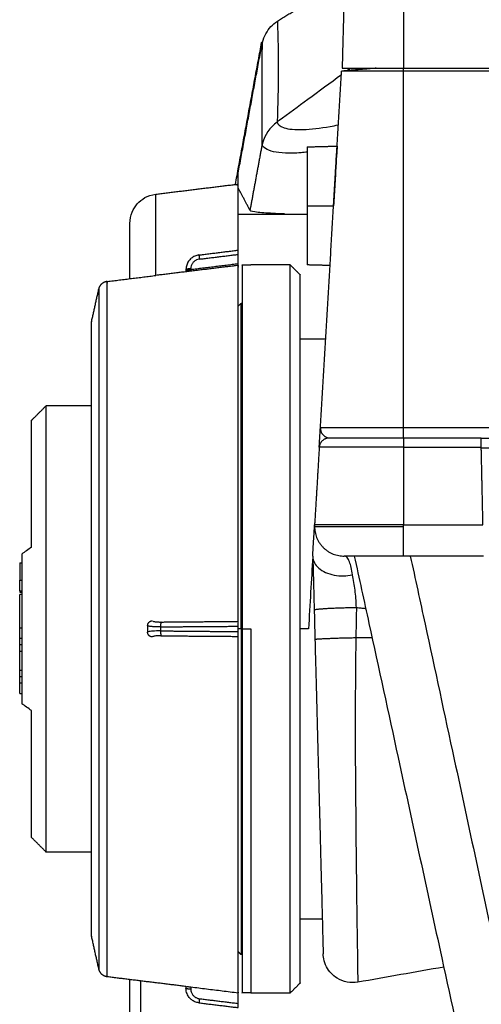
# Model space of a CAD drawing. Header units: millimetres. Extents: x 9946 to 11276, y -4769 to -3439.
# Tile 46 of 100: x 10764 to 10811, y -4035 to -3935. Entities that reach past the tile are written whole.
import ezdxf

# ---------------------------------------------------------------- set-up
doc = ezdxf.new("R2010")
doc.units = ezdxf.units.MM
doc.layers.add('ROXX NEO mini i_Fixture', color=7, linetype='Continuous', true_color=0x000000)

msp = doc.modelspace()

# ---------------------------------------------------------------- linework, layer by layer
at = {"layer": 'ROXX NEO mini i_Fixture', "color": 18, "true_color": 0x000000}
for points, degree in [([(10796.67, -3929.57), (10796.54, -3934.52), (10796.41, -3939.47)], 2), ([(10796.67, -3929.57), (10796.54, -3934.52), (10796.41, -3939.47)], 2), ([(10789.83, -3934.7), (10793.25, -3932.55), (10796.67, -3930.4)], 2), ([(10789.83, -3934.7), (10793.25, -3932.55), (10796.67, -3930.4)], 2), ([(10788.3, -3936.86), (10788.4, -3936.53), (10788.64, -3935.93), (10789.14, -3935.22), (10789.58, -3934.85), (10789.83, -3934.7)], 3), ([(10788.3, -3936.86), (10788.4, -3936.53), (10788.64, -3935.93), (10789.14, -3935.22), (10789.58, -3934.85), (10789.83, -3934.7)], 3), ([(10785.84, -3950.15), (10787.07, -3943.5), (10788.3, -3936.86)], 2), ([(10785.84, -3950.15), (10787.07, -3943.5), (10788.3, -3936.86)], 2), ([(10788.23, -3936.86), (10788.23, -3936.86), (10788.25, -3936.85), (10788.31, -3936.82)], 3), ([(10788.23, -3936.86), (10788.23, -3936.86), (10788.25, -3936.85), (10788.31, -3936.82)], 3), ([(10788.23, -3936.86), (10788.23, -3936.85), (10788.23, -3936.84), (10788.24, -3936.84)], 3), ([(10788.23, -3936.86), (10788.23, -3936.85), (10788.23, -3936.84), (10788.24, -3936.84)], 3), ([(10777.47, -3952.28), (10781.66, -3951.76), (10785.84, -3951.25)], 2), ([(10777.47, -3952.28), (10781.66, -3951.76), (10785.84, -3951.25)], 2), ([(10774.84, -3955.26), (10774.84, -3954.37), (10775.47, -3953.16), (10776.59, -3952.39), (10777.47, -3952.28)], 3), ([(10774.84, -3955.26), (10774.84, -3954.37), (10775.47, -3953.16), (10776.59, -3952.39), (10777.47, -3952.28)], 3), ([(10774.84, -3960.86), (10774.84, -3958.06), (10774.84, -3955.26)], 2), ([(10774.84, -3960.86), (10774.84, -3958.06), (10774.84, -3955.26)], 2), ([(10770.94, -3965.24), (10771.31, -3963.58), (10771.68, -3961.91)], 2), ([(10770.94, -3965.24), (10771.31, -3963.58), (10771.68, -3961.91)], 2), ([(10764.84, -3975.27), (10765.59, -3974.52), (10766.34, -3973.77)], 2), ([(10764.84, -3975.27), (10765.59, -3974.52), (10766.34, -3973.77)], 2), ([(10766.34, -3973.77), (10768.64, -3973.77), (10770.94, -3973.77)], 2), ([(10766.34, -3973.77), (10768.64, -3973.77), (10770.94, -3973.77)], 2), ([(10764.84, -3988.17), (10764.67, -3988.29), (10764.33, -3988.52), (10764, -3988.75), (10763.84, -3988.87)], 3), ([(10764.84, -3988.17), (10764.67, -3988.29), (10764.33, -3988.52), (10764, -3988.75), (10763.84, -3988.87)], 3), ([(10763.64, -3989.77), (10763.64, -3990.64), (10763.64, -3991.52)], 2), ([(10763.64, -3989.77), (10763.64, -3990.64), (10763.64, -3991.52)], 2), ([(10763.64, -3989.77), (10763.74, -3989.77), (10763.84, -3989.77)], 2), ([(10763.64, -3989.77), (10763.74, -3989.77), (10763.84, -3989.77)], 2), ([(10763.64, -3992.6), (10763.64, -3992.67), (10763.64, -3992.73)], 2), ([(10763.64, -3992.6), (10763.64, -3992.67), (10763.64, -3992.73)], 2), ([(10763.84, -3992.64), (10763.74, -3992.64), (10763.64, -3992.64)], 2), ([(10763.84, -3992.64), (10763.74, -3992.64), (10763.64, -3992.64)], 2), ([(10763.64, -3992.73), (10763.74, -3992.73), (10763.84, -3992.73)], 2), ([(10763.64, -3992.73), (10763.74, -3992.73), (10763.84, -3992.73)], 2), ([(10763.84, -3992.98), (10763.74, -3992.98), (10763.64, -3992.98)], 2), ([(10763.84, -3992.98), (10763.74, -3992.98), (10763.64, -3992.98)], 2), ([(10763.64, -3997.42), (10763.64, -3996.88), (10763.64, -3996.35)], 2), ([(10763.64, -3997.42), (10763.64, -3996.88), (10763.64, -3996.35)], 2), ([(10763.67, -3996.35), (10763.75, -3996.35), (10763.84, -3996.35)], 2), ([(10763.67, -3996.35), (10763.75, -3996.35), (10763.84, -3996.35)], 2), ([(10763.64, -3998.07), (10763.64, -3997.75), (10763.64, -3997.42)], 2), ([(10763.64, -3998.07), (10763.64, -3997.75), (10763.64, -3997.42)], 2), ([(10763.64, -3998.73), (10763.64, -3998.4), (10763.64, -3998.07)], 2), ([(10763.64, -3998.73), (10763.64, -3998.4), (10763.64, -3998.07)], 2), ([(10763.64, -4000.65), (10763.64, -3999.69), (10763.64, -3998.73)], 2), ([(10763.64, -4000.65), (10763.64, -3999.69), (10763.64, -3998.73)], 2), ([(10763.64, -4001.31), (10763.64, -4000.98), (10763.64, -4000.65)], 2), ([(10763.64, -4001.31), (10763.64, -4000.98), (10763.64, -4000.65)], 2), ([(10763.64, -4001.96), (10763.64, -4001.63), (10763.64, -4001.31)], 2), ([(10763.64, -4001.96), (10763.64, -4001.63), (10763.64, -4001.31)], 2), ([(10763.64, -4003.03), (10763.64, -4002.49), (10763.64, -4001.96)], 2), ([(10763.64, -4003.03), (10763.64, -4002.49), (10763.64, -4001.96)], 2), ([(10763.64, -4003.03), (10763.74, -4003.03), (10763.84, -4003.03)], 2), ([(10763.64, -4003.03), (10763.74, -4003.03), (10763.84, -4003.03)], 2), ([(10764.84, -4004.77), (10764.67, -4004.65), (10764.33, -4004.41), (10764, -4004.18), (10763.84, -4004.07)], 3), ([(10764.84, -4004.77), (10764.67, -4004.65), (10764.33, -4004.41), (10764, -4004.18), (10763.84, -4004.07)], 3), ([(10766.34, -4019.17), (10765.59, -4018.42), (10764.84, -4017.67)], 2), ([(10766.34, -4019.17), (10765.59, -4018.42), (10764.84, -4017.67)], 2), ([(10770.94, -4019.17), (10768.64, -4019.17), (10766.34, -4019.17)], 2), ([(10770.94, -4019.17), (10768.64, -4019.17), (10766.34, -4019.17)], 2), ([(10771.69, -4031.06), (10771.31, -4029.38), (10770.94, -4027.7)], 2), ([(10771.69, -4031.06), (10771.31, -4029.38), (10770.94, -4027.7)], 2), ([(10774.84, -4056.19), (10774.84, -4044.15), (10774.84, -4032.12)], 2), ([(10774.84, -4056.19), (10774.84, -4044.15), (10774.84, -4032.12)], 2)]:
    msp.add_open_spline(points, degree=degree, dxfattribs=at)
at = {"layer": 'ROXX NEO mini i_Fixture', "color": 18, "lineweight": -3, "true_color": 0x000000}
for points, degree in [([(10802.64, -3929.57), (10802.64, -3934.52), (10802.64, -3939.47)], 2), ([(10789.83, -3934.7), (10789.89, -3936.36), (10789.94, -3939.74), (10789.88, -3943.17), (10789.81, -3944.91)], 3), ([(10785.56, -3951.29), (10786.89, -3944.07), (10788.23, -3936.86)], 2), ([(10788.31, -3936.88), (10788.28, -3936.87), (10788.26, -3936.86), (10788.23, -3936.86)], 3), ([(10788.28, -3947.2), (10788.29, -3942.03), (10788.3, -3936.86)], 2), ([(10799.87, -3939.47), (10798.11, -3939.62), (10796.35, -3939.77)], 2), ([(10796.89, -3939.71), (10797, -3939.63), (10797.11, -3939.55), (10797.23, -3939.46)], 3), ([(10802.64, -3939.47), (10935.84, -3939.47), (11069.04, -3939.47)], 2), ([(10802.64, -3939.77), (10802.64, -3939.62), (10802.64, -3939.47)], 2), ([(10794.2, -3976.01), (10795.28, -3957.89), (10796.35, -3939.77)], 2), ([(11069.04, -3939.77), (10935.84, -3939.77), (10802.64, -3939.77)], 2), ([(10802.64, -3976.01), (10802.64, -3957.89), (10802.64, -3939.77)], 2), ([(10789.81, -3944.95), (10789.07, -3945.47), (10788.56, -3946.23), (10788.28, -3947.24)], 3), ([(10788.26, -3947.29), (10787.65, -3950.6), (10787.04, -3953.91)], 2), ([(10792.84, -3947.47), (10794.37, -3947.43), (10795.9, -3947.39)], 2), ([(10795.54, -3953.47), (10795.58, -3952.75), (10795.67, -3951.2), (10795.8, -3949.04), (10795.89, -3947.65), (10795.91, -3947.26), (10795.89, -3947.65), (10795.8, -3949.04), (10795.67, -3951.2), (10795.58, -3952.75), (10795.54, -3953.47)], 3), ([(10785.84, -3951.25), (10785.84, -3950.7), (10785.84, -3950.15)], 2), ([(10795.72, -3950.51), (10795.69, -3950.51), (10795.67, -3950.51), (10795.64, -3950.52)], 3), ([(10785.84, -3957.97), (10785.84, -3954.61), (10785.84, -3951.25)], 2), ([(10777.47, -3960.54), (10777.47, -3956.41), (10777.47, -3952.28)], 2), ([(10787.04, -3953.91), (10786.44, -3952.77), (10785.84, -3951.63)], 2), ([(10792.84, -3953.47), (10794.19, -3953.47), (10795.54, -3953.47)], 2), ([(10792.87, -3954.34), (10789.35, -3954.34), (10785.84, -3954.34)], 2), ([(10781.86, -3958.46), (10781.71, -3958.48), (10781.42, -3958.56), (10781.06, -3958.78), (10780.78, -3959.09), (10780.59, -3959.47), (10780.54, -3959.78), (10780.54, -3959.95)], 3), ([(10781.86, -3958.46), (10783.85, -3958.21), (10785.84, -3957.97)], 2), ([(10781.9, -3958.88), (10783.87, -3958.64), (10785.84, -3958.4)], 2), ([(10785.84, -3958.4), (10785.84, -3958.11), (10785.84, -3957.97), (10785.84, -3957.97)], 3), ([(10785.84, -3959.47), (10785.84, -3958.93), (10785.84, -3958.4)], 2), ([(10785.84, -3959.52), (10781.66, -3960.03), (10777.47, -3960.54)], 2), ([(10781.9, -3958.88), (10781.8, -3958.89), (10781.62, -3958.94), (10781.37, -3959.1), (10781.19, -3959.3), (10781.06, -3959.56), (10781.03, -3959.76), (10781.03, -3959.87)], 3), ([(10785.84, -3959.37), (10783.43, -3959.66), (10781.03, -3959.96)], 2), ([(10785.84, -3959.49), (10785.83, -3959.49), (10785.83, -3959.49)], 2), ([(10785.84, -3959.48), (10785.84, -3959.5), (10785.84, -3959.52)], 2), ([(10786.24, -3959.47), (10786.69, -3959.47), (10787.14, -3959.47)], 2), ([(10791.14, -3959.47), (10789.14, -3959.47), (10787.14, -3959.47)], 2), ([(10792.14, -3960.47), (10791.64, -3959.97), (10791.14, -3959.47)], 2), ([(10795.18, -3959.53), (10794.01, -3959.5), (10792.84, -3959.47)], 2), ([(10772.54, -3961.15), (10775.01, -3960.85), (10777.47, -3960.54)], 2), ([(10780.54, -3959.95), (10780.54, -3960.02), (10780.54, -3960.09)], 2), ([(10781.03, -3959.96), (10780.86, -3959.98), (10780.66, -3960.01), (10780.54, -3960.04), (10780.54, -3960.05)], 3), ([(10780.54, -3960.09), (10780.54, -3960.1), (10780.66, -3960.09), (10780.86, -3960.08), (10781.03, -3960.06)], 3), ([(10781.03, -3959.87), (10781.03, -3959.96), (10781.03, -3960.06)], 2), ([(10785.85, -3963.65), (10786, -3963.51), (10786.14, -3963.37)], 2), ([(10786.14, -3963.37), (10786.19, -3963.37), (10786.24, -3963.37)], 2), ([(10792.14, -3966.97), (10793.44, -3966.97), (10794.74, -3966.97)], 2), ([(10794.08, -3978.01), (10794.14, -3977.01), (10794.2, -3976.01)], 2), ([(10802.64, -3976.01), (10807.3, -3976.01), (10811.97, -3976.01)], 2), ([(10810.53, -3977.07), (10806.59, -3977.07), (10802.64, -3977.07)], 2), ([(10810.53, -3977.07), (10811.41, -3977.07), (10812.28, -3977.07)], 2), ([(10810.55, -3978.01), (10810.55, -3977.7), (10810.54, -3977.3), (10810.53, -3977.07), (10810.53, -3977.07)], 3), ([(10794.08, -3978.01), (10793.85, -3981.95), (10793.61, -3985.89)], 2), ([(10802.64, -3978.01), (10806.6, -3978.01), (10810.55, -3978.01)], 2), ([(10802.64, -3978.01), (10802.64, -3981.95), (10802.64, -3985.89)], 2), ([(10810.72, -3985.89), (10810.64, -3981.95), (10810.55, -3978.01)], 2), ([(10810.55, -3978.07), (10810.95, -3978.07), (10811.36, -3978.07)], 2), ([(10793.6, -3986.05), (10793.61, -3985.97), (10793.61, -3985.89)], 2), ([(10802.64, -3985.89), (10806.68, -3985.89), (10810.72, -3985.89)], 2), ([(10793.43, -3989.07), (10793.43, -3989.1), (10793.43, -3989.12)], 2), ([(10793.43, -3989.12), (10793.44, -3989.53), (10793.46, -3990.38), (10793.49, -3991.63), (10793.53, -3992.94), (10793.55, -3994), (10793.57, -3994.56)], 3), ([(10793.43, -3989.12), (10793.43, -3989.33), (10793.54, -3989.75), (10794, -3990.31), (10794.7, -3990.75), (10795.59, -3991.03), (10796.54, -3991.11), (10797.16, -3991.04), (10797.45, -3990.97)], 3), ([(10797.45, -3990.97), (10797.42, -3990.71), (10797.34, -3990.21), (10797.17, -3989.61), (10796.93, -3989.18), (10796.72, -3989.07), (10796.61, -3989.07)], 3), ([(10810.79, -3989.07), (10806.71, -3989.07), (10802.64, -3989.07)], 2), ([(10763.64, -3991.52), (10763.74, -3991.52), (10763.84, -3991.52)], 2), ([(10797.86, -3994.33), (10797.85, -3993.98), (10797.81, -3993.33), (10797.73, -3992.52), (10797.62, -3991.75), (10797.51, -3991.22), (10797.45, -3990.97)], 3), ([(10793.57, -3994.56), (10793.58, -3994.91), (10793.6, -3995.6), (10793.62, -3996.61), (10793.64, -3997.25), (10793.65, -3997.56)], 3), ([(10797.86, -3994.33), (10797.85, -3994.69), (10797.84, -3995.39), (10797.82, -3996.41), (10797.81, -3997.07), (10797.8, -3997.39)], 3), ([(10798.8, -3994.42), (10798.65, -3994.4), (10798.33, -3994.37), (10798.02, -3994.34), (10797.86, -3994.33)], 3), ([(10785.84, -3995.7), (10785.84, -3995.62), (10785.84, -3995.54)], 2), ([(10776.64, -3996.14), (10776.64, -3996.47), (10776.64, -3996.8)], 2), ([(10777.96, -3996.26), (10777.88, -3996.26), (10777.73, -3996.26), (10777.54, -3996.26), (10777.38, -3996.25), (10777.24, -3996.25), (10777.1, -3996.24), (10776.97, -3996.23), (10776.85, -3996.21), (10776.74, -3996.19), (10776.69, -3996.17), (10776.67, -3996.17)], 3), ([(10776.9, -3995.67), (10776.9, -3995.67), (10776.9, -3995.67), (10776.91, -3995.67)], 3), ([(10777.19, -3995.7), (10777.22, -3995.7), (10777.26, -3995.72), (10777.35, -3995.73), (10777.43, -3995.74), (10777.52, -3995.75), (10777.62, -3995.76), (10777.73, -3995.76), (10777.85, -3995.77), (10777.95, -3995.77), (10778, -3995.77)], 3), ([(10777.96, -3996.26), (10781.9, -3996.23), (10785.84, -3996.2)], 2), ([(10777.96, -3996.26), (10777.96, -3996.47), (10777.96, -3996.67)], 2), ([(10778, -3995.77), (10781.92, -3995.74), (10785.84, -3995.7)], 2), ([(10785.84, -3996.2), (10785.84, -3995.91), (10785.84, -3995.75), (10785.84, -3995.7)], 3), ([(10785.84, -3996.74), (10785.84, -3996.47), (10785.84, -3996.2)], 2), ([(10786.14, -3996.47), (10785.99, -3996.47), (10785.84, -3996.47)], 2), ([(10786.25, -3996.47), (10786.19, -3996.47), (10786.14, -3996.47)], 2), ([(10786.24, -3996.47), (10786.69, -3996.47), (10787.14, -3996.47)], 2), ([(10792.99, -3996.47), (10792.56, -3996.47), (10792.14, -3996.47)], 2), ([(10763.64, -3997.42), (10763.74, -3997.42), (10763.84, -3997.42)], 2), ([(10777.96, -3996.67), (10777.81, -3996.67), (10777.52, -3996.68), (10777.16, -3996.69), (10776.88, -3996.72), (10776.69, -3996.75), (10776.64, -3996.78), (10776.64, -3996.8)], 3), ([(10778, -3997.17), (10777.9, -3997.17), (10777.72, -3997.17), (10777.47, -3997.19), (10777.29, -3997.21), (10777.2, -3997.24), (10777.17, -3997.25)], 3), ([(10777.96, -3996.67), (10781.9, -3996.71), (10785.84, -3996.74)], 2), ([(10778, -3997.17), (10781.92, -3997.2), (10785.84, -3997.23)], 2), ([(10785.84, -3997.23), (10785.84, -3997.19), (10785.84, -3997.03), (10785.84, -3996.74)], 3), ([(10785.84, -3997.39), (10785.84, -3997.31), (10785.84, -3997.23)], 2), ([(10793.65, -3997.56), (10793.67, -3998.47), (10793.72, -4000.41), (10793.81, -4003.84), (10793.91, -4007.49), (10794, -4010.94), (10794.07, -4013.74), (10794.14, -4016.22), (10794.2, -4018.54), (10794.25, -4020.73), (10794.31, -4022.7), (10794.35, -4024.44), (10794.39, -4025.95), (10794.42, -4027.21), (10794.45, -4028.2), (10794.47, -4028.93), (10794.48, -4029.38), (10794.48, -4029.5), (10794.48, -4029.51)], 3), ([(10797.8, -3997.39), (10797.79, -3998.38), (10797.76, -4000.53), (10797.74, -4004.29), (10797.74, -4008.3), (10797.76, -4012.08), (10797.79, -4015.14), (10797.81, -4017.85), (10797.84, -4020.39), (10797.87, -4022.79), (10797.89, -4024.95), (10797.92, -4026.85), (10797.94, -4028.49), (10797.97, -4029.87), (10797.98, -4030.96), (10797.99, -4031.75), (10798, -4032.25), (10798, -4032.37), (10798, -4032.38)], 3), ([(10799.45, -3997.37), (10798.62, -3997.38), (10797.8, -3997.39)], 2), ([(10763.64, -3998.07), (10763.74, -3998.07), (10763.84, -3998.07)], 2), ([(10763.64, -3998.73), (10763.74, -3998.73), (10763.84, -3998.73)], 2), ([(10763.64, -4000.65), (10763.74, -4000.65), (10763.84, -4000.65)], 2), ([(10763.64, -4001.31), (10763.74, -4001.31), (10763.84, -4001.31)], 2), ([(10763.64, -4001.96), (10763.74, -4001.96), (10763.84, -4001.96)], 2), ([(10794.4, -4025.97), (10793.27, -4025.97), (10792.14, -4025.97)], 2), ([(10786.14, -4029.57), (10786, -4029.43), (10785.86, -4029.29)], 2), ([(10786.24, -4029.57), (10786.19, -4029.57), (10786.14, -4029.57)], 2), ([(10806.74, -4030.85), (10803.83, -4031.36), (10800.91, -4031.87), (10798, -4032.39)], 3), ([(10780.54, -4032.82), (10776.54, -4032.33), (10772.54, -4031.84)], 2), ([(10775.95, -4058.57), (10775.95, -4045.41), (10775.95, -4032.25)], 2), ([(10791.14, -4033.47), (10791.64, -4032.97), (10792.14, -4032.47)], 2), ([(10780.54, -4032.82), (10780.54, -4032.9), (10780.54, -4032.99)], 2), ([(10781.86, -4034.48), (10781.78, -4034.47), (10781.63, -4034.44), (10781.44, -4034.37), (10781.28, -4034.29), (10781.14, -4034.19), (10781, -4034.08), (10780.87, -4033.94), (10780.75, -4033.76), (10780.64, -4033.55), (10780.56, -4033.29), (10780.54, -4033.09), (10780.54, -4032.99)], 3), ([(10780.58, -4032.82), (10780.6, -4032.82), (10780.67, -4032.83), (10780.83, -4032.84), (10780.96, -4032.86), (10781.03, -4032.87)], 3), ([(10781.03, -4032.87), (10781.56, -4032.93), (10782.63, -4033.06), (10784.23, -4033.26), (10785.3, -4033.39), (10785.84, -4033.46)], 3), ([(10781.03, -4032.87), (10781.03, -4032.97), (10781.03, -4033.06)], 2), ([(10781.03, -4033.06), (10781.03, -4033.13), (10781.04, -4033.26), (10781.09, -4033.44), (10781.16, -4033.58), (10781.25, -4033.7), (10781.33, -4033.79), (10781.42, -4033.87), (10781.52, -4033.93), (10781.63, -4033.98), (10781.75, -4034.03), (10781.85, -4034.05), (10781.9, -4034.06)], 3), ([(10785.84, -4034.54), (10785.84, -4034), (10785.84, -4033.46)], 2), ([(10787.14, -4033.47), (10786.69, -4033.47), (10786.24, -4033.47)], 2), ([(10787.14, -4033.47), (10789.14, -4033.47), (10791.14, -4033.47)], 2), ([(10781.86, -4034.48), (10783.85, -4034.72), (10785.84, -4034.97)], 2), ([(10781.9, -4034.06), (10783.87, -4034.3), (10785.84, -4034.54)], 2), ([(10785.84, -4034.97), (10785.84, -4034.97), (10785.84, -4034.82), (10785.84, -4034.54)], 3)]:
    msp.add_open_spline(points, degree=degree, dxfattribs=at)
for points, weights in [([(10796.41, -3939.47), (10796.41, -3939.47), (10802.64, -3939.47)], [1, 0.707106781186, 1]), ([(10802.64, -3939.77), (10796.35, -3939.77), (10796.35, -3939.77)], [1, 0.707106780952, 1]), ([(10792.84, -3947.47), (10792.84, -3947.47), (10792.84, -3953.47)], [1, 0.707106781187, 1]), ([(10792.84, -3953.47), (10792.84, -3959.47), (10792.84, -3959.47)], [1, 0.707106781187, 1]), ([(10781.86, -3958.46), (10781.85, -3958.46), (10781.9, -3958.88)], [1, 0.758237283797, 1]), ([(10785.84, -3995.54), (10785.84, -3961.31), (10785.84, -3959.52)], [1, 0.733931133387, 1]), ([(10786.24, -3959.47), (10786.24, -3959.47), (10786.24, -3996.47)], [1, 0.70711812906, 1]), ([(10781.03, -3959.87), (10780.54, -3959.87), (10780.54, -3959.95)], [1, 0.716301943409, 1]), ([(10771.69, -3961.9), (10771.84, -3961.21), (10772.54, -3961.12)], [1, 0.816478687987, 1]), ([(10786.14, -3996.47), (10786.14, -3963.37), (10786.14, -3963.37)], [1, 0.707106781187, 1]), ([(10794.2, -3976.07), (10794.2, -3976.94), (10795.07, -3977.06)], [1, 0.734131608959, 0.950937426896]), ([(10794.23, -3976.01), (10794.82, -3976.01), (10802.64, -3976.01)], [0.970749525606, 0.722545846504, 1]), ([(10802.64, -3977.07), (10802.64, -3977.07), (10802.64, -3976.07)], [1, 0.707106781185, 1]), ([(10795.08, -3977.07), (10794.14, -3977.07), (10794.08, -3978.01)], [1, 0.727772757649, 1]), ([(10802.64, -3977.07), (10795.08, -3977.07), (10795.08, -3977.07)], [1, 0.707106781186, 1]), ([(10802.64, -3977.07), (10802.64, -3977.07), (10802.64, -3978.01)], [1, 0.727772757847, 1]), ([(10802.64, -3978.01), (10794.08, -3978.01), (10794.08, -3978.01)], [1, 0.707106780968, 1]), ([(10802.64, -3985.89), (10793.61, -3985.89), (10793.61, -3985.89)], [1, 0.707106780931, 1]), ([(10793.61, -3986.07), (10793.61, -3986.07), (10802.64, -3986.07)], [1, 0.707106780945, 1]), ([(10793.61, -3985.89), (10793.61, -3985.98), (10793.61, -3986.07)], [1, 0.999559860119, 1]), ([(10793.61, -3986.07), (10793.61, -3989.07), (10796.61, -3989.07)], [1, 0.707106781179, 1]), ([(10802.64, -3986.07), (10802.64, -3985.98), (10802.64, -3985.89)], [1, 0.999559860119, 1]), ([(10802.64, -3989.07), (10802.64, -3989.07), (10802.64, -3986.07)], [1, 0.707106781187, 1]), ([(10802.64, -3989.07), (10796.61, -3989.07), (10796.61, -3989.07)], [1, 0.707106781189, 1]), ([(10776.64, -3996.14), (10776.64, -3995.66), (10777.12, -3995.64)], [1, 0.71648704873, 0.999630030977]), ([(10778, -3995.77), (10777.95, -3995.83), (10777.96, -3996.26)], [1, 0.758237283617, 1]), ([(10786.14, -3996.47), (10786.14, -4029.57), (10786.14, -4029.57)], [1, 0.707106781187, 1]), ([(10786.24, -3996.47), (10786.24, -4033.47), (10786.24, -4033.47)], [1, 0.707106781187, 1]), ([(10787.14, -3996.47), (10787.14, -4033.47), (10787.14, -4033.47)], [1, 0.707106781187, 1]), ([(10776.69, -3997.02), (10776.64, -3996.92), (10776.64, -3996.8)], [0.878492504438, 0.911867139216, 1]), ([(10777.13, -3997.29), (10776.85, -3997.29), (10776.71, -3997.05)], [1, 0.814925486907, 0.87132302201]), ([(10777.96, -3996.67), (10777.95, -3997.07), (10778, -3997.16)], [1, 0.77301651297, 0.972248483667]), ([(10785.84, -4033.46), (10785.84, -4032.58), (10785.84, -3997.39)], [1, 0.724580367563, 1]), ([(10785.84, -4005.69), (10785.85, -4005.69), (10785.86, -4005.69)], [0.975321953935, 0.973039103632, 0.970799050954]), ([(10780.54, -4032.99), (10780.54, -4033.06), (10781.03, -4033.06)], [1, 0.716301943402, 1]), ([(10781.9, -4034.06), (10781.85, -4034.48), (10781.86, -4034.48)], [1, 0.758237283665, 1])]:
    msp.add_rational_spline(points, weights, degree=2, dxfattribs=at)
for points, knots in [([(10789.81, -3944.91), (10789.87, -3944.86), (10790.91, -3944.1), (10793.08, -3942.5), (10795.2, -3940.95), (10796.34, -3940.12)], [-14.606239, -14.606239, -14.606239, -14.606239, -14.356695, -10.423897, -5.832118, -5.832118, -5.832118, -5.832118]), ([(10789.81, -3944.95), (10789.83, -3945.17), (10790.29, -3945.6), (10792.3, -3945.81), (10794.46, -3945.52), (10795.74, -3945.29), (10796.03, -3945.23)], [0, 0, 0, 0, 3.219119, 6.438238, 9.657357, 10.570561, 10.570561, 10.570561, 10.570561]), ([(10792.87, -3948), (10792.65, -3948.02), (10791.82, -3948.11), (10790.59, -3948.13), (10789.36, -3947.99), (10788.53, -3947.66), (10788.31, -3947.38), (10788.28, -3947.24)], [-9.250988, -9.250988, -9.250988, -9.250988, -8.521165, -6.390874, -4.260583, -2.130291, 0, 0, 0, 0]), ([(10787.04, -3953.91), (10787.07, -3953.98), (10787.73, -3954.1), (10789.15, -3954.2), (10790.22, -3954.24), (10790.54, -3954.25)], [0, 0, 0, 0, 3.325496, 6.650992, 7.966724, 7.966724, 7.966724, 7.966724]), ([(10793.43, -3989.07), (10793.45, -3988.62), (10793.5, -3987.8), (10793.56, -3986.8), (10793.59, -3986.28), (10793.6, -3986.1), (10793.6, -3986.07)], [-7.986975, -7.986975, -7.986975, -7.986975, -5.990231, -3.993487, -1.996744, -1.643234, -1.643234, -1.643234, -1.643234]), ([(10793.42, -3989.13), (10793.35, -3990.32), (10793.21, -3992.75), (10793.06, -3995.22), (10792.99, -3996.47)], [0.06821, 0.06821, 0.06821, 0.06821, 3.751404, 7.502808, 7.502808, 7.502808, 7.502808]), ([(10797.64, -3989.07), (10798.14, -3991.35), (10799.63, -3998.19), (10802.6, -4011.84), (10806.05, -4027.71), (10808.51, -4038.97), (10809.49, -4043.48)], [0, 0, 0, 0, 7.101209, 21.303626, 42.607251, 56.877911, 56.877911, 56.877911, 56.877911]), ([(10803.34, -3989.07), (10803.84, -3991.38), (10805.33, -3998.29), (10808.31, -4012.06), (10811.73, -4028.04), (10814.26, -4039.49), (10815.23, -4044.12), (10815.26, -4044.25)], [0, 0, 0, 0, 7.154659, 21.463978, 42.927957, 57.237276, 57.635256, 57.635256, 57.635256, 57.635256]), ([(10798, -4032.39), (10797.28, -4032.51), (10796.53, -4032.37), (10795.89, -4031.97), (10795.44, -4031.69), (10795.07, -4031.29), (10794.69, -4030.56), (10794.59, -4030.29), (10794.5, -4029.8), (10794.48, -4029.51), (10794.48, -4029.51)], [1.308471, 1.308471, 1.308471, 1.308471, 3.651058, 3.651058, 3.651058, 5.395477, 5.395477, 6.339528, 6.339528, 7.021157, 7.021157, 7.021157, 7.021157])]:
    msp.add_open_spline(points, degree=3, knots=knots, dxfattribs=at)
at = {"layer": 'ROXX NEO mini i_Fixture', "color": 18, "true_color": 0x000000}
for points, knots in [([(10785.84, -3951.36), (10785.77, -3951.35), (10785.61, -3951.34), (10785.55, -3951.32), (10785.55, -3951.3)], [17.57245, 17.57245, 17.57245, 17.57245, 18.790751, 21.079599, 21.079599, 21.079599, 21.079599]), ([(10785.84, -3951.36), (10785.77, -3951.35), (10785.61, -3951.34), (10785.55, -3951.32), (10785.55, -3951.3)], [17.57245, 17.57245, 17.57245, 17.57245, 18.790751, 21.079599, 21.079599, 21.079599, 21.079599]), ([(10763.64, -3992.61), (10763.64, -3992.57), (10763.64, -3992.4), (10763.64, -3991.98), (10763.64, -3991.68), (10763.64, -3991.52)], [1.266652, 1.266652, 1.266652, 1.266652, 1.673362, 2.121747, 2.624571, 2.624571, 2.624571, 2.624571]), ([(10763.64, -3992.61), (10763.64, -3992.57), (10763.64, -3992.4), (10763.64, -3991.98), (10763.64, -3991.68), (10763.64, -3991.52)], [1.266652, 1.266652, 1.266652, 1.266652, 1.673362, 2.121747, 2.624571, 2.624571, 2.624571, 2.624571]), ([(10763.64, -3996.33), (10763.64, -3996.31), (10763.64, -3996.22), (10763.64, -3995.89), (10763.64, -3995.32), (10763.64, -3994.67), (10763.64, -3994.03), (10763.64, -3993.46), (10763.64, -3993.07), (10763.64, -3992.99), (10763.64, -3992.98)], [0.309002, 0.309002, 0.309002, 0.309002, 0.603969, 1.184377, 1.794196, 2.47743, 3.155861, 3.7629, 4.343125, 4.947625, 4.947625, 4.947625, 4.947625]), ([(10763.64, -3996.33), (10763.64, -3996.31), (10763.64, -3996.22), (10763.64, -3995.89), (10763.64, -3995.32), (10763.64, -3994.67), (10763.64, -3994.03), (10763.64, -3993.46), (10763.64, -3993.07), (10763.64, -3992.99), (10763.64, -3992.98)], [0.309002, 0.309002, 0.309002, 0.309002, 0.603969, 1.184377, 1.794196, 2.47743, 3.155861, 3.7629, 4.343125, 4.947625, 4.947625, 4.947625, 4.947625])]:
    msp.add_open_spline(points, degree=3, knots=knots, dxfattribs=at)
at = {"layer": 'ROXX NEO mini i_Fixture', "color": 18, "lineweight": -3, "true_color": 0x000000}
for points, weights, knots in [([(10791.14, -4033.47), (10791.14, -4033.47), (10791.14, -3996.47), (10791.14, -3959.47), (10791.14, -3959.47)], [1, 0.707106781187, 1, 0.707106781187, 1], [-116.239093, -116.239093, -116.239093, -58.119546, -58.119546, 0, 0, 0]), ([(10792.14, -4032.47), (10792.14, -4032.47), (10792.14, -3996.47), (10792.14, -3960.47), (10792.14, -3960.47)], [1, 0.707106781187, 1, 0.707106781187, 1], [-113.0975, -113.0975, -113.0975, -56.54875, -56.54875, 0, 0, 0]), ([(10772.54, -4031.84), (10772.54, -4031.84), (10772.54, -3997.39), (10772.54, -3962.95), (10772.54, -3961.15)], [1, 0.716301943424, 1, 0.716301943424, 1], [-109.257502, -109.257502, -109.257502, -54.628751, -54.628751, 0, 0, 0]), ([(10771.69, -3961.9), (10771.69, -3963.09), (10771.69, -3997.07), (10771.69, -4031.06), (10771.69, -4031.06)], [1, 0.713273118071, 1, 0.713273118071, 1], [-107.457471, -107.457471, -107.457471, -53.728735, -53.728735, 0, 0, 0]), ([(10770.94, -4027.7), (10770.94, -4027.7), (10770.94, -3996.47), (10770.94, -3965.24), (10770.94, -3965.24)], [1, 0.707106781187, 1, 0.707106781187, 1], [-98.102619, -98.102619, -98.102619, -49.05131, -49.05131, 0, 0, 0]), ([(10766.34, -4019.17), (10766.34, -4019.17), (10766.34, -3996.47), (10766.34, -3973.77), (10766.34, -3973.77)], [1, 0.707106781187, 1, 0.707106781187, 1], [-71.314153, -71.314153, -71.314153, -35.657077, -35.657077, 0, 0, 0]), ([(10797.86, -3994.33), (10796.37, -3994.33), (10794.97, -3994.41), (10793.57, -3994.49), (10793.57, -3994.56)], [1, 0.875454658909, 1, 0.875454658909, 1], [0, 0, 0, 3.026523, 3.026523, 6.053047, 6.053047, 6.053047]), ([(10797.8, -3997.39), (10796.32, -3997.41), (10794.98, -3997.47), (10793.65, -3997.52), (10793.65, -3997.56)], [1, 0.881473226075, 1, 0.881473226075, 1], [0, 0, 0, 2.950941, 2.950941, 5.901881, 5.901881, 5.901881])]:
    msp.add_rational_spline(points, weights, degree=2, knots=knots, dxfattribs=at)
at = {"layer": 'ROXX NEO mini i_Fixture', "color": 18, "true_color": 0x000000}
for points, weights in [([(10764.84, -3988.17), (10764.84, -3975.27), (10764.84, -3975.27)], [1, 0.834119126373, 1]), ([(10764.84, -3988.17), (10764.84, -3975.27), (10764.84, -3975.27)], [1, 0.834119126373, 1]), ([(10763.84, -3988.87), (10763.84, -3996.47), (10763.84, -4004.07)], [1, 0.926523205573, 1]), ([(10763.84, -3988.87), (10763.84, -3996.47), (10763.84, -4004.07)], [1, 0.926523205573, 1]), ([(10764.84, -4017.67), (10764.84, -4017.67), (10764.84, -4004.77)], [1, 0.834119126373, 1]), ([(10764.84, -4017.67), (10764.84, -4017.67), (10764.84, -4004.77)], [1, 0.834119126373, 1]), ([(10772.54, -4031.84), (10771.84, -4031.75), (10771.69, -4031.06)], [1, 0.816478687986, 1]), ([(10772.54, -4031.84), (10771.84, -4031.75), (10771.69, -4031.06)], [1, 0.816478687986, 1])]:
    msp.add_rational_spline(points, weights, degree=2, dxfattribs=at)

doc.saveas('drawing.dxf')
